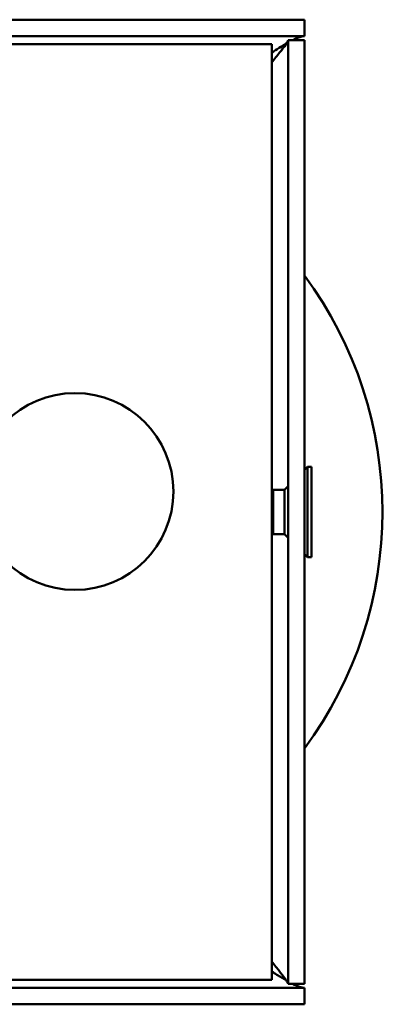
# Model space of a CAD drawing. Header units: millimetres. Extents: x 769 to 2336, y 1112 to 2601.
# Tile 5 of 7: x 1805 to 1827, y 1112 to 1172. Entities that reach past the tile are written whole.
import ezdxf

# ---------------------------------------------------------------- set-up
doc = ezdxf.new("R2010")
doc.units = ezdxf.units.MM
doc.header["$LTSCALE"] = 10
doc.layers.add('Visibile (ISO)', color=7, linetype='Continuous', lineweight=50)

msp = doc.modelspace()

# ---------------------------------------------------------------- linework, layer by layer
at = {"layer": 'Visibile (ISO)'}
for p, q in [((1822.433, 1171.702), (1533.433, 1171.702)), ((1822.433, 1170.702), (1822.433, 1171.702)), ((1822.433, 1170.702), (1533.433, 1170.702)), ((1792.376, 1170.202), (1817.433, 1170.202)), ((1820.433, 1170.202), (1817.433, 1170.202)), ((1820.433, 1170.202), (1820.433, 1113.202)), ((1821.433, 1112.952), (1821.433, 1170.452)), ((1821.433, 1170.452), (1822.433, 1170.452)), ((1822.433, 1112.952), (1822.433, 1170.452)), ((1822.433, 1144.27), (1822.614, 1144.452)), ((1822.614, 1144.452), (1822.614, 1138.952)), ((1822.861, 1144.452), (1822.614, 1144.452)), ((1822.861, 1144.452), (1822.861, 1138.952)), ((1820.518, 1143.049), (1820.433, 1143.091)), ((1820.518, 1143.049), (1820.518, 1140.355)), ((1821.211, 1143.049), (1820.518, 1143.049)), ((1821.211, 1143.049), (1821.433, 1143.27)), ((1821.211, 1143.049), (1821.211, 1140.355)), ((1820.518, 1140.355), (1820.433, 1140.313)), ((1821.211, 1140.355), (1820.518, 1140.355)), ((1821.211, 1140.355), (1821.433, 1140.134)), ((1822.433, 1139.134), (1822.614, 1138.952)), ((1822.861, 1138.952), (1822.614, 1138.952)), ((1817.433, 1113.202), (1538.433, 1113.202)), ((1817.433, 1113.202), (1820.433, 1113.202)), ((1533.433, 1112.702), (1822.433, 1112.702)), ((1821.433, 1112.952), (1822.433, 1112.952)), ((1822.433, 1112.702), (1822.433, 1111.702)), ((1533.433, 1111.702), (1822.433, 1111.702))]:
    msp.add_line(p, q, dxfattribs=at)
msp.add_circle((1808.433, 1142.951), 6, dxfattribs=at)
msp.add_arc((1802.933, 1141.702), 24.25, 323.52571, 36.47429, dxfattribs=at)
for points, knots in [([(1821.724, 1170.454), (1821.931, 1170.559), (1822.115, 1170.638), (1822.262, 1170.676), (1822.327, 1170.693), (1822.384, 1170.702), (1822.433, 1170.702)], [0.5622255, 0.5622255, 0.5622255, 0.5622255, 0.8674926, 0.8674926, 0.8674926, 1, 1, 1, 1]), ([(1821.321, 1113.17), (1821.138, 1113.275), (1820.946, 1113.389), (1820.752, 1113.507), (1820.646, 1113.571), (1820.54, 1113.637), (1820.433, 1113.702)], [0.6250012, 0.6250012, 0.6250012, 0.6250012, 0.8674926, 0.8674926, 0.8674926, 1, 1, 1, 1]), ([(1820.918, 1113.702), (1821.143, 1113.419), (1821.326, 1113.179), (1821.398, 1113.045), (1821.421, 1113.003), (1821.433, 1112.972), (1821.433, 1112.952)], [0.3379836, 0.3379836, 0.3379836, 0.3379836, 0.8433091, 0.8433091, 0.8433091, 1, 1, 1, 1])]:
    msp.add_open_spline(points, degree=3, knots=knots, dxfattribs=at)
for points in [[(1820.433, 1169.702), (1820.735, 1169.887), (1821.04, 1170.073), (1821.322, 1170.235)], [(1821.433, 1170.452), (1821.433, 1170.366), (1821.204, 1170.06), (1820.918, 1169.702)], [(1820.433, 1169.105), (1820.6, 1169.309), (1820.771, 1169.518), (1820.918, 1169.702)], [(1820.918, 1113.702), (1820.769, 1113.889), (1820.6, 1114.094), (1820.433, 1114.299)], [(1822.433, 1112.702), (1822.271, 1112.702), (1822.021, 1112.8), (1821.724, 1112.951)]]:
    msp.add_open_spline(points, degree=3, dxfattribs=at)

doc.saveas('drawing.dxf')
